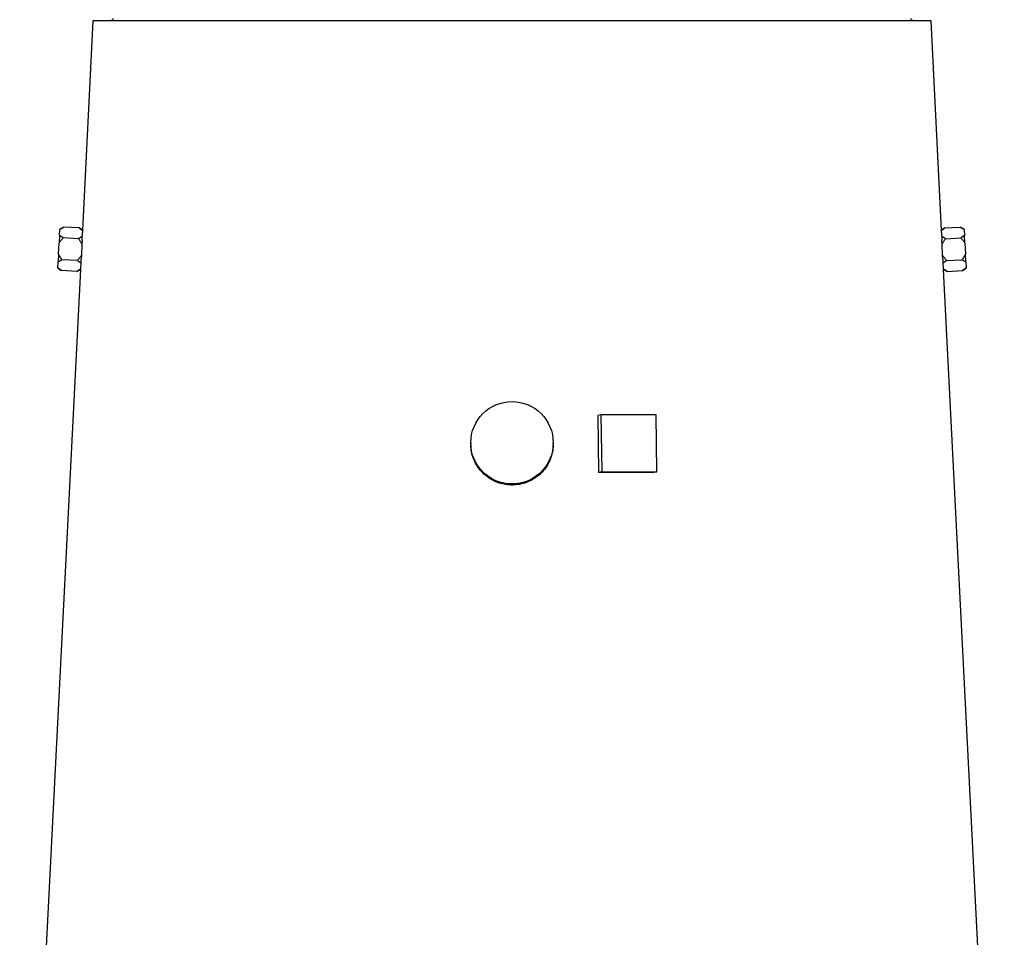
# Model space of a CAD drawing. Header units: millimetres. Extents: x 1733 to 2921, y 857 to 4238.
# Tile 5 of 7: x 1863 to 2723, y 2548 to 3349. Entities that reach past the tile are written whole.
import ezdxf

# ---------------------------------------------------------------- set-up
doc = ezdxf.new("R2010")
doc.units = ezdxf.units.MM
doc.header["$LTSCALE"] = 2

msp = doc.modelspace()

# ---------------------------------------------------------------- linework, layer by layer
at = {"color": 7, "linetype": 'Continuous', "lineweight": 25}
for p, q in [((1926.9, 3348.17), (1917.62, 3165.39)), ((2658.88, 3348.17), (1926.9, 3348.17)), ((1944.89, 3350.17), (1942.89, 3348.17)), ((2642.89, 3348.17), (2640.89, 3350.17)), ((2668.15, 3165.44), (2658.88, 3348.17)), ((1897.68, 3161.08), (1897.92, 3165.75)), ((1897.94, 3166.26), (1897.92, 3165.75)), ((1901.32, 3167.99), (1897.94, 3166.26)), ((1914.74, 3167.31), (1901.32, 3167.99)), ((1917.65, 3165.42), (1914.74, 3167.31)), ((1917.62, 3165.03), (1917.63, 3165.39)), ((2671.04, 3167.31), (2668.15, 3165.44)), ((2671.04, 3167.31), (2684.46, 3167.99)), ((2687.84, 3166.26), (2684.46, 3167.99)), ((2687.86, 3165.75), (2687.84, 3166.26)), ((2687.86, 3165.75), (2688.1, 3161.08)), ((1897.68, 3161.08), (1897.31, 3153.85)), ((1914.26, 3157.82), (1900.84, 3158.51)), ((2671.52, 3157.82), (2684.94, 3158.51)), ((2688.47, 3153.85), (2688.1, 3161.08)), ((1896.84, 3144.52), (1897.31, 3153.85)), ((1917.29, 3152.84), (1916.82, 3143.51)), ((1917.47, 3156.33), (1917.29, 3152.84)), ((2668.49, 3152.84), (2668.31, 3156.33)), ((2668.96, 3143.51), (2668.49, 3152.84)), ((2688.47, 3153.85), (2688.94, 3144.52)), ((1896.84, 3144.52), (1896.47, 3137.29)), ((1913.29, 3138.85), (1899.87, 3139.54)), ((1916.82, 3143.51), (1916.64, 3140.04)), ((2669.14, 3140.04), (2668.96, 3143.51)), ((2672.49, 3138.85), (2685.91, 3139.54)), ((2689.31, 3137.29), (2688.94, 3144.52)), ((1915.88, 3130.94), (1862.87, 2086.17)), ((1896.24, 3132.63), (1896.21, 3132.11)), ((1896.21, 3132.11), (1899.39, 3130.05)), ((1896.24, 3132.63), (1896.47, 3137.29)), ((1912.81, 3129.37), (1915.88, 3130.94)), ((1915.89, 3131.09), (1915.92, 3131.35)), ((2722.91, 2086.17), (2669.9, 3130.94)), ((2669.9, 3130.94), (2672.97, 3129.37)), ((2686.39, 3130.05), (2689.57, 3132.11)), ((2689.31, 3137.29), (2689.54, 3132.63)), ((2689.57, 3132.11), (2689.54, 3132.63)), ((1912.81, 3129.37), (1899.39, 3130.05)), ((2672.97, 3129.37), (2686.39, 3130.05)), ((2370.58, 3004.09), (2367.78, 3003.54)), ((2367.78, 3003.54), (2368.44, 2953.61)), ((2370.58, 3004.09), (2371.23, 2954.15)), ((2418.87, 3004.09), (2370.58, 3004.09)), ((2419.53, 2954.15), (2418.87, 3004.09)), ((2256.89, 2979.66), (2256.89, 2978.56)), ((2328.89, 2978.56), (2328.89, 2979.66)), ((2371.23, 2954.15), (2368.44, 2953.61)), ((2371.23, 2954.15), (2419.53, 2954.15)), ((2419.53, 2954.15), (2416.73, 2953.61))]:
    msp.add_line(p, q, dxfattribs=at)
msp.add_circle((2292.89, 2979.63), 35.99, dxfattribs=at)
for centre, major_axis, ratio, start_param, end_param in [((2293.86, 3141.69), (375.94, -28.63), 0.576112, 3.165988, 3.189223), ((2291.92, 3141.69), (375.94, 28.63), 0.576112, 6.235555, 6.25879), ((2293.86, 3103.62), (377.87, -28.78), 0.576112, 3.123268, 3.146417), ((2291.92, 3103.62), (377.87, 28.78), 0.576112, 6.278361, 6.30151), ((2292.63, 2934.01), (387, 5.09), 0.048999, 1.243707, 1.372995)]:
    msp.add_ellipse(centre, major_axis=major_axis, ratio=ratio, start_param=start_param, end_param=end_param, dxfattribs=at)
for points, knots in [([(1897.92, 3165.75), (1898.36, 3166.17), (1898.88, 3166.56), (1900.03, 3167.3), (1900.66, 3167.66), (1901.32, 3167.99)], [0, 0, 0, 0, 0.5, 0.5, 1, 1, 1, 1]), ([(1914.74, 3167.31), (1915.29, 3166.95), (1915.81, 3166.59), (1916.79, 3165.83), (1917.24, 3165.43), (1917.62, 3165.03)], [0, 0, 0, 0, 0.5, 0.5, 1, 1, 1, 1]), ([(2668.15, 3165.22), (2668.15, 3165.29), (2668.15, 3165.43), (2668.15, 3165.16), (2668.15, 3165.03)], [0, 0, 0, 0, 0.525968, 1, 1, 1, 1]), ([(2684.46, 3167.99), (2685.12, 3167.65), (2685.75, 3167.3), (2686.9, 3166.56), (2687.43, 3166.16), (2687.86, 3165.75)], [0, 0, 0, 0, 0.5, 0.5, 1, 1, 1, 1]), ([(1897.31, 3153.85), (1897.77, 3154.71), (1898.32, 3155.52), (1899.52, 3157.08), (1900.17, 3157.81), (1900.84, 3158.51)], [0, 0, 0, 0, 0.5, 0.5, 1, 1, 1, 1]), ([(1900.84, 3158.51), (1900.22, 3158.91), (1899.63, 3159.32), (1898.55, 3160.18), (1898.07, 3160.62), (1897.68, 3161.08)], [0, 0, 0, 0, 0.5, 0.5, 1, 1, 1, 1]), ([(1917.56, 3159.98), (1917.12, 3159.57), (1916.61, 3159.2), (1915.5, 3158.49), (1914.89, 3158.15), (1914.26, 3157.82)], [0, 0, 0, 0, 0.5, 0.5, 1, 1, 1, 1]), ([(1914.26, 3157.82), (1914.85, 3157.06), (1915.42, 3156.26), (1916.46, 3154.6), (1916.92, 3153.74), (1917.29, 3152.84)], [0, 0, 0, 0, 0.5, 0.5, 1, 1, 1, 1]), ([(1917.47, 3156.33), (1917.49, 3156.99), (1917.5, 3157.64), (1917.53, 3158.85), (1917.55, 3159.43), (1917.56, 3159.98)], [0, 0, 0, 0, 0.5, 0.5, 1, 1, 1, 1]), ([(2668.22, 3159.98), (2668.23, 3159.43), (2668.25, 3158.85), (2668.28, 3157.63), (2668.29, 3157), (2668.31, 3156.33)], [0, 0, 0, 0, 0.5, 0.5, 1, 1, 1, 1]), ([(2671.52, 3157.82), (2670.89, 3158.15), (2670.29, 3158.48), (2669.17, 3159.2), (2668.66, 3159.58), (2668.22, 3159.98)], [0, 0, 0, 0, 0.5, 0.5, 1, 1, 1, 1]), ([(2668.49, 3152.84), (2668.87, 3153.75), (2669.33, 3154.6), (2670.35, 3156.26), (2670.92, 3157.05), (2671.52, 3157.82)], [0, 0, 0, 0, 0.5, 0.5, 1, 1, 1, 1]), ([(2688.1, 3161.08), (2687.7, 3160.62), (2687.22, 3160.17), (2686.15, 3159.32), (2685.56, 3158.91), (2684.94, 3158.51)], [0, 0, 0, 0, 0.5, 0.5, 1, 1, 1, 1]), ([(2684.94, 3158.51), (2685.62, 3157.8), (2686.27, 3157.07), (2687.47, 3155.51), (2688.01, 3154.7), (2688.47, 3153.85)], [0, 0, 0, 0, 0.5, 0.5, 1, 1, 1, 1]), ([(1896.47, 3137.29), (1896.91, 3137.71), (1897.44, 3138.1), (1898.59, 3138.85), (1899.22, 3139.2), (1899.87, 3139.54)], [0, 0, 0, 0, 0.5, 0.5, 1, 1, 1, 1]), ([(1899.87, 3139.54), (1899.28, 3140.3), (1898.7, 3141.1), (1897.67, 3142.76), (1897.21, 3143.62), (1896.84, 3144.52)], [0, 0, 0, 0, 0.5, 0.5, 1, 1, 1, 1]), ([(1916.82, 3143.51), (1916.35, 3142.65), (1915.81, 3141.84), (1914.61, 3140.28), (1913.96, 3139.55), (1913.29, 3138.85)], [0, 0, 0, 0, 0.5, 0.5, 1, 1, 1, 1]), ([(1916.36, 3136.38), (1916.4, 3136.93), (1916.45, 3137.52), (1916.54, 3138.74), (1916.59, 3139.38), (1916.64, 3140.04)], [0, 0, 0, 0, 0.5, 0.5, 1, 1, 1, 1]), ([(2672.49, 3138.85), (2671.81, 3139.56), (2671.16, 3140.29), (2669.96, 3141.85), (2669.42, 3142.66), (2668.96, 3143.51)], [0, 0, 0, 0, 0.5, 0.5, 1, 1, 1, 1]), ([(2669.14, 3140.04), (2669.19, 3139.38), (2669.24, 3138.74), (2669.33, 3137.51), (2669.38, 3136.93), (2669.42, 3136.38)], [0, 0, 0, 0, 0.5, 0.5, 1, 1, 1, 1]), ([(2688.94, 3144.52), (2688.56, 3143.61), (2688.1, 3142.76), (2687.08, 3141.1), (2686.51, 3140.31), (2685.91, 3139.54)], [0, 0, 0, 0, 0.5, 0.5, 1, 1, 1, 1]), ([(2685.91, 3139.54), (2686.56, 3139.2), (2687.19, 3138.85), (2688.34, 3138.1), (2688.87, 3137.71), (2689.31, 3137.29)], [0, 0, 0, 0, 0.5, 0.5, 1, 1, 1, 1]), ([(1899.39, 3130.05), (1898.78, 3130.45), (1898.19, 3130.86), (1897.12, 3131.72), (1896.63, 3132.17), (1896.24, 3132.63)], [0, 0, 0, 0, 0.5, 0.5, 1, 1, 1, 1]), ([(1915.92, 3131.35), (1915.49, 3130.98), (1915.01, 3130.64), (1913.96, 3129.98), (1913.39, 3129.67), (1912.81, 3129.37)], [0, 0, 0, 0, 0.5, 0.5, 1, 1, 1, 1]), ([(1913.29, 3138.85), (1913.89, 3138.47), (1914.46, 3138.07), (1915.5, 3137.24), (1915.97, 3136.82), (1916.36, 3136.38)], [0, 0, 0, 0, 0.5, 0.5, 1, 1, 1, 1]), ([(2669.42, 3136.38), (2669.82, 3136.83), (2670.29, 3137.25), (2671.32, 3138.07), (2671.89, 3138.47), (2672.49, 3138.85)], [0, 0, 0, 0, 0.5, 0.5, 1, 1, 1, 1]), ([(2669.86, 3131.35), (2669.88, 3131.22), (2669.9, 3130.94), (2669.89, 3131.08), (2669.88, 3131.15)], [0, 0, 0, 0, 0.47673, 1, 1, 1, 1]), ([(2672.97, 3129.37), (2672.38, 3129.67), (2671.82, 3129.98), (2670.77, 3130.64), (2670.29, 3130.98), (2669.86, 3131.35)], [0, 0, 0, 0, 0.5, 0.5, 1, 1, 1, 1]), ([(2689.54, 3132.63), (2689.15, 3132.17), (2688.67, 3131.72), (2687.59, 3130.86), (2687, 3130.45), (2686.39, 3130.05)], [0, 0, 0, 0, 0.5, 0.5, 1, 1, 1, 1]), ([(2268.38, 2952.27), (2266.99, 2953.7), (2264.16, 2956.58), (2260.92, 2961.71), (2258.53, 2967.32), (2257.11, 2972.99), (2256.99, 2976.8), (2256.94, 2978.57)], [0, 0, 0, 0, 0.2023251, 0.4105046, 0.6128335, 0.8210599, 1, 1, 1, 1]), ([(2328.76, 2978.56), (2328.79, 2977.61), (2328.87, 2974.67), (2327.93, 2969.74), (2326.01, 2964.04), (2323.09, 2958.71), (2319.35, 2953.97), (2314.82, 2949.89), (2309.7, 2946.64), (2304.05, 2944.28), (2298.14, 2942.91), (2292.04, 2942.54), (2286.02, 2943.18), (2280.16, 2944.84), (2274.06, 2947.64), (2270.43, 2950.6), (2268.38, 2952.27)], [0, 0, 0, 0, 0.034303, 0.105669, 0.1791, 0.250552, 0.324059, 0.395784, 0.469586, 0.541347, 0.615204, 0.686711, 0.760302, 0.831659, 0.905076, 1, 1, 1, 1])]:
    msp.add_open_spline(points, degree=3, knots=knots, dxfattribs=at)
msp.add_open_spline([(2668.15, 3165.03), (2668.92, 3165.84), (2669.94, 3166.6), (2671.04, 3167.31)], degree=3, dxfattribs=at)

doc.saveas('drawing.dxf')
